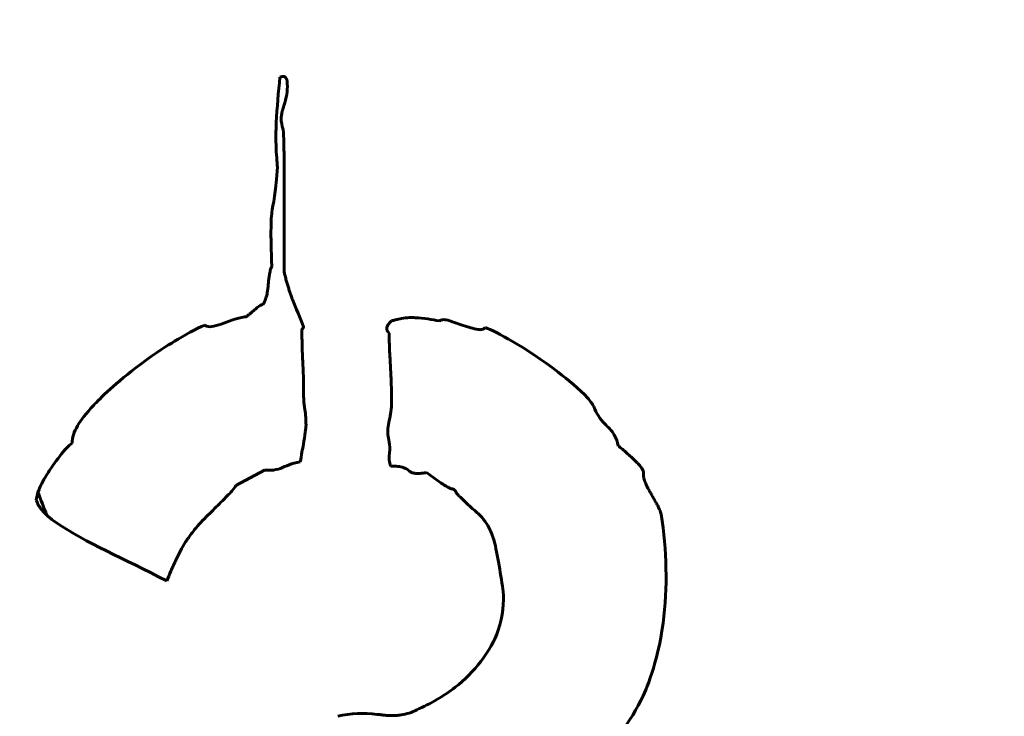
# Model space of a CAD drawing. Header units: millimetres. Extents: x -223 to 223, y -327 to 329.
# Tile 6 of 13: x -92 to -77, y 152 to 162. Entities that reach past the tile are written whole.
import ezdxf

# ---------------------------------------------------------------- set-up
doc = ezdxf.new("R2010")
doc.units = ezdxf.units.MM
doc.linetypes.add('K5LT_BASIC', pattern=[0])
doc.layers.add('Системный слой (1)', color=7, linetype='Continuous', true_color=0x6c6c6c)

# ---------------------------------------------------------------- blocks, each defined once
blk = doc.blocks.new('U0')
at = {"layer": 'Системный слой (1)', "color": 143, "linetype": 'K5LT_BASIC', "lineweight": 60, "true_color": 0x33acca}
for start, end in [(200.8208, 201.4942), (219.7953, 224.2095)]:
    blk.add_arc((-61.035, 166.765), 32.489, start, end, dxfattribs=at)

msp = doc.modelspace()

# ---------------------------------------------------------------- linework, layer by layer
at = {"layer": 'Системный слой (1)', "color": 143, "linetype": 'K5LT_BASIC', "lineweight": 60, "true_color": 0x33acca}
for p, q in [((-87.609, 158.623), (-87.609, 160.168)), ((-88.35, 155.319), (-87.911, 155.557)), ((-87.911, 155.557), (-87.81, 155.557)), ((-85.411, 155.52), (-85.185, 155.356))]:
    msp.add_line(p, q, dxfattribs=at)
msp.add_circle((-61.035, 166.765), 160, dxfattribs=at)
for radius, start, end in [(140, 161.74727, 261.6053), (52.299, 161.098, 261.7041)]:
    msp.add_arc((-61.035, 166.765), radius, start, end, dxfattribs=at)
for points, knots in [([(-87.672, 161.613), (-87.696, 161.381), (-87.715, 161.148), (-87.729, 160.91), (-87.729, 160.905), (-87.73, 160.881), (-87.731, 160.859), (-87.733, 160.802), (-87.734, 160.766), (-87.735, 160.664), (-87.734, 160.591), (-87.728, 160.451), (-87.724, 160.39), (-87.716, 160.294), (-87.713, 160.263), (-87.71, 160.231)], [0, 0, 0, 0, 0.06978716, 0.06978716, 0.07123739, 0.07123739, 0.075861, 0.075861, 0.08113952, 0.08113952, 0.08916839, 0.08916839, 0.09464337, 0.09464337, 0.09719726, 0.09719726, 0.09719726, 0.09719726]), ([(-87.559, 161.512), (-87.559, 161.527), (-87.56, 161.541), (-87.563, 161.562), (-87.564, 161.569), (-87.569, 161.585), (-87.573, 161.595), (-87.583, 161.609), (-87.588, 161.614), (-87.6, 161.621), (-87.606, 161.623), (-87.62, 161.626), (-87.628, 161.625), (-87.648, 161.622), (-87.661, 161.618), (-87.672, 161.613)], [0, 0, 0, 0, 0.00440304, 0.00440304, 0.00658484, 0.00658484, 0.01014157, 0.01014157, 0.01249023, 0.01249023, 0.01463206, 0.01463206, 0.01734452, 0.01734452, 0.02156602, 0.02156602, 0.02156602, 0.02156602]), ([(-87.622, 160.809), (-87.643, 160.865), (-87.653, 160.923), (-87.651, 161.006), (-87.649, 161.028), (-87.642, 161.066), (-87.639, 161.083), (-87.631, 161.113), (-87.627, 161.126), (-87.621, 161.146), (-87.618, 161.154), (-87.614, 161.165), (-87.612, 161.17), (-87.591, 161.231), (-87.575, 161.29), (-87.558, 161.403), (-87.555, 161.458), (-87.559, 161.512)], [0, 0, 0, 0, 0.0180804, 0.0180804, 0.024974, 0.024974, 0.0312965, 0.0312965, 0.0370731, 0.0370731, 0.0411477, 0.0411477, 0.0442522, 0.0442522, 0.086074, 0.086074, 0.1240692, 0.1240692, 0.1240692, 0.1240692]), ([(-87.609, 160.168), (-87.609, 160.18), (-87.609, 160.193), (-87.609, 160.218), (-87.609, 160.231), (-87.609, 160.258), (-87.609, 160.271), (-87.609, 160.299), (-87.609, 160.313), (-87.609, 160.341), (-87.609, 160.355), (-87.609, 160.384), (-87.609, 160.399), (-87.609, 160.422), (-87.609, 160.43), (-87.609, 160.441), (-87.609, 160.444), (-87.609, 160.458), (-87.609, 160.469), (-87.61, 160.492), (-87.61, 160.504), (-87.61, 160.529), (-87.61, 160.542), (-87.611, 160.571), (-87.611, 160.587), (-87.612, 160.607), (-87.612, 160.611), (-87.615, 160.68), (-87.618, 160.744), (-87.622, 160.809)], [0, 0, 0, 0, 0.00370785, 0.00370785, 0.00754598, 0.00754598, 0.01152458, 0.01152458, 0.01573004, 0.01573004, 0.02006436, 0.02006436, 0.02456659, 0.02456659, 0.02701382, 0.02701382, 0.02795407, 0.02795407, 0.03114549, 0.03114549, 0.03416453, 0.03416453, 0.03700089, 0.03700089, 0.03961051, 0.03961051, 0.04019853, 0.04019853, 0.04958446, 0.04958446, 0.04958446, 0.04958446]), ([(-87.71, 160.231), (-87.751, 159.648), (-87.794, 159.644), (-87.806, 159.427), (-87.81, 159.339), (-87.81, 159.104), (-87.808, 158.974), (-87.798, 158.698)], [0, 0, 0, 0, 0.1752888, 0.1752888, 0.20438, 0.20438, 0.220577, 0.220577, 0.220577, 0.220577]), ([(-87.798, 158.698), (-87.804, 158.685), (-87.81, 158.67), (-87.819, 158.641), (-87.822, 158.627), (-87.827, 158.603), (-87.83, 158.593), (-87.834, 158.571), (-87.835, 158.56), (-87.839, 158.538), (-87.841, 158.526), (-87.844, 158.503), (-87.845, 158.491), (-87.848, 158.466), (-87.849, 158.454), (-87.852, 158.429), (-87.853, 158.416), (-87.855, 158.39), (-87.857, 158.377), (-87.859, 158.352), (-87.861, 158.34), (-87.863, 158.325), (-87.863, 158.323), (-87.868, 158.29), (-87.874, 158.258), (-87.885, 158.214), (-87.889, 158.202), (-87.899, 158.173), (-87.906, 158.155), (-87.921, 158.127), (-87.928, 158.117), (-87.936, 158.108)], [0, 0, 0, 0, 0.00435128, 0.00435128, 0.00786758, 0.00786758, 0.0106255, 0.0106255, 0.01348661, 0.01348661, 0.01645644, 0.01645644, 0.01958134, 0.01958134, 0.02283022, 0.02283022, 0.02607187, 0.02607187, 0.02934797, 0.02934797, 0.03257441, 0.03257441, 0.033286, 0.033286, 0.04150498, 0.04150498, 0.04479683, 0.04479683, 0.04994653, 0.04994653, 0.05357008, 0.05357008, 0.05357008, 0.05357008]), ([(-87.308, 157.768), (-87.365, 157.908), (-87.422, 158.048), (-87.479, 158.193), (-87.481, 158.197), (-87.49, 158.22), (-87.496, 158.239), (-87.51, 158.276), (-87.516, 158.295), (-87.529, 158.332), (-87.536, 158.352), (-87.548, 158.391), (-87.554, 158.411), (-87.566, 158.453), (-87.572, 158.474), (-87.585, 158.52), (-87.591, 158.543), (-87.601, 158.585), (-87.605, 158.604), (-87.609, 158.623)], [0, 0, 0, 0, 0.04535735, 0.04535735, 0.04667738, 0.04667738, 0.05288677, 0.05288677, 0.05908435, 0.05908435, 0.0651096, 0.0651096, 0.07072103, 0.07072103, 0.0760888, 0.0760888, 0.08110675, 0.08110675, 0.08451353, 0.08451353, 0.08451353, 0.08451353]), ([(-87.936, 158.108), (-87.937, 158.108), (-87.939, 158.109), (-87.943, 158.109), (-87.945, 158.109), (-87.953, 158.107), (-87.959, 158.105), (-87.982, 158.094), (-88.003, 158.079), (-88.06, 158.033), (-88.097, 157.998), (-88.155, 157.95), (-88.17, 157.938), (-88.185, 157.927), (-88.19, 157.924), (-88.194, 157.921), (-88.196, 157.92), (-88.198, 157.919), (-88.199, 157.919), (-88.2, 157.919)], [0, 0, 0, 0, 0.0004674, 0.0004674, 0.00121039, 0.00121039, 0.00284134, 0.00284134, 0.00790669, 0.00790669, 0.01896028, 0.01896028, 0.02156252, 0.02156252, 0.02231011, 0.02231011, 0.02255074, 0.02255074, 0.02273841, 0.02273841, 0.02273841, 0.02273841]), ([(-88.2, 157.919), (-88.225, 157.919), (-88.256, 157.913), (-88.396, 157.88), (-88.517, 157.826), (-88.666, 157.78), (-88.715, 157.769), (-88.769, 157.768), (-88.785, 157.77), (-88.805, 157.776), (-88.81, 157.779), (-88.82, 157.785), (-88.824, 157.789), (-88.828, 157.793)], [0, 0, 0, 0, 0.00750928, 0.00750928, 0.03654061, 0.03654061, 0.0515207, 0.0515207, 0.05717501, 0.05717501, 0.0594853, 0.0594853, 0.06161349, 0.06161349, 0.06161349, 0.06161349]), ([(-85.21, 157.856), (-85.332, 157.881), (-85.456, 157.898), (-85.583, 157.907), (-85.586, 157.907), (-85.6, 157.908), (-85.611, 157.908), (-85.641, 157.909), (-85.659, 157.909), (-85.713, 157.906), (-85.753, 157.903), (-85.827, 157.89), (-85.858, 157.883), (-85.911, 157.869), (-85.93, 157.863), (-85.951, 157.856)], [0, 0, 0, 0, 0.03752766, 0.03752766, 0.03840711, 0.03840711, 0.04085269, 0.04085269, 0.04360716, 0.04360716, 0.04819142, 0.04819142, 0.05108718, 0.05108718, 0.05277568, 0.05277568, 0.05277568, 0.05277568]), ([(-84.506, 157.756), (-84.512, 157.748), (-84.52, 157.741), (-84.538, 157.73), (-84.549, 157.727), (-84.577, 157.721), (-84.596, 157.722), (-84.654, 157.729), (-84.693, 157.741), (-84.744, 157.755), (-84.834, 157.78), (-85.078, 157.865), (-85.101, 157.873), (-85.143, 157.878), (-85.158, 157.877), (-85.179, 157.872), (-85.186, 157.87), (-85.198, 157.864), (-85.204, 157.86), (-85.21, 157.856)], [0, 0, 0, 0, 0.00307869, 0.00307869, 0.00642456, 0.00642456, 0.0118247, 0.0118247, 0.02394077, 0.02394077, 0.02781561, 0.02781561, 0.0291885, 0.0291885, 0.02995416, 0.02995416, 0.03030376, 0.03030376, 0.03064908, 0.03064908, 0.03064908, 0.03064908]), ([(-88.828, 157.793), (-88.958, 157.743), (-89.149, 157.633), (-89.403, 157.479), (-89.58, 157.37), (-90.212, 156.898), (-90.446, 156.66), (-90.664, 156.428), (-90.739, 156.332), (-90.817, 156.196), (-90.839, 156.149), (-90.868, 156.059), (-90.876, 156.015), (-90.876, 155.972)], [0, 0, 0, 0, 0.0419355, 0.0419355, 0.0714968, 0.0714968, 0.1206049, 0.1206049, 0.1819404, 0.1819404, 0.2116806, 0.2116806, 0.2369975, 0.2369975, 0.2369975, 0.2369975]), ([(-87.333, 157.705), (-87.333, 157.713), (-87.332, 157.722), (-87.327, 157.734), (-87.325, 157.738), (-87.321, 157.743), (-87.321, 157.743), (-87.319, 157.744), (-87.318, 157.745), (-87.316, 157.748), (-87.314, 157.75), (-87.311, 157.755), (-87.31, 157.757), (-87.308, 157.763), (-87.308, 157.766), (-87.308, 157.768)], [0, 0, 0, 0, 0.002377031, 0.002377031, 0.003951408, 0.003951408, 0.004059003, 0.004059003, 0.004394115, 0.004394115, 0.004727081, 0.004727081, 0.005142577, 0.005142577, 0.005524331, 0.005524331, 0.005524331, 0.005524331]), ([(-85.951, 157.856), (-85.966, 157.844), (-85.981, 157.83), (-85.998, 157.81), (-86.002, 157.805), (-86.013, 157.788), (-86.02, 157.775), (-86.025, 157.749), (-86.026, 157.739), (-86.021, 157.717), (-86.017, 157.706), (-86.005, 157.686), (-85.997, 157.676), (-85.989, 157.668)], [0, 0, 0, 0, 0.00583626, 0.00583626, 0.00762136, 0.00762136, 0.01202, 0.01202, 0.01533636, 0.01533636, 0.01871127, 0.01871127, 0.02235337, 0.02235337, 0.02235337, 0.02235337]), ([(-82.835, 156.537), (-82.858, 156.582), (-82.893, 156.629), (-83.048, 156.804), (-83.239, 156.957), (-83.889, 157.459), (-84.347, 157.692), (-84.506, 157.756)], [0, 0, 0, 0, 0.0150689, 0.0150689, 0.0614943, 0.0614943, 0.2288206, 0.2288206, 0.2288206, 0.2288206]), ([(-87.308, 156.763), (-87.308, 156.922), (-87.312, 157.082), (-87.325, 157.317), (-87.328, 157.393), (-87.332, 157.548), (-87.333, 157.627), (-87.333, 157.705)], [0, 0, 0, 0, 0.04761875, 0.04761875, 0.07056679, 0.07056679, 0.0941234, 0.0941234, 0.0941234, 0.0941234]), ([(-85.989, 157.668), (-85.989, 157.644), (-85.988, 157.618), (-85.987, 157.561), (-85.986, 157.53), (-85.984, 157.46), (-85.982, 157.42), (-85.979, 157.345), (-85.977, 157.31), (-85.973, 157.247), (-85.972, 157.219), (-85.97, 157.19), (-85.97, 157.187), (-85.97, 157.182), (-85.97, 157.179), (-85.969, 157.164), (-85.968, 157.148), (-85.966, 157.109), (-85.964, 157.084), (-85.961, 157.025), (-85.96, 156.988), (-85.956, 156.899), (-85.954, 156.845), (-85.952, 156.744), (-85.951, 156.698), (-85.951, 156.638), (-85.951, 156.625), (-85.951, 156.613)], [0, 0, 0, 0, 0.00722876, 0.00722876, 0.01505556, 0.01505556, 0.02480732, 0.02480732, 0.03360466, 0.03360466, 0.04142271, 0.04142271, 0.04235768, 0.04235768, 0.04313208, 0.04313208, 0.0464112, 0.0464112, 0.04999479, 0.04999479, 0.05425438, 0.05425438, 0.05946408, 0.05946408, 0.06354999, 0.06354999, 0.06467378, 0.06467378, 0.06467378, 0.06467378]), ([(-87.27, 156.248), (-87.27, 156.33), (-87.276, 156.412), (-87.289, 156.495), (-87.289, 156.497), (-87.294, 156.523), (-87.297, 156.548), (-87.301, 156.589), (-87.302, 156.605), (-87.306, 156.668), (-87.308, 156.716), (-87.308, 156.763)], [0, 0, 0, 0, 0.02463754, 0.02463754, 0.02520988, 0.02520988, 0.03266501, 0.03266501, 0.03743711, 0.03743711, 0.05169522, 0.05169522, 0.05169522, 0.05169522]), ([(-85.951, 156.613), (-85.951, 156.561), (-85.954, 156.509), (-85.966, 156.413), (-85.975, 156.368), (-85.989, 156.324)], [0, 0, 0, 0, 0.0153936, 0.0153936, 0.02919637, 0.02919637, 0.02919637, 0.02919637]), ([(-82.459, 155.934), (-82.468, 155.993), (-82.488, 156.048), (-82.562, 156.175), (-82.615, 156.22), (-82.735, 156.345), (-82.796, 156.435), (-82.835, 156.537)], [0, 0, 0, 0, 0.0178555, 0.0178555, 0.04415268, 0.04415268, 0.08908349, 0.08908349, 0.08908349, 0.08908349]), ([(-87.308, 155.959), (-87.3, 156.019), (-87.292, 156.082), (-87.282, 156.143), (-87.282, 156.145), (-87.281, 156.151), (-87.28, 156.156), (-87.279, 156.168), (-87.278, 156.175), (-87.275, 156.194), (-87.273, 156.207), (-87.271, 156.226), (-87.271, 156.233), (-87.27, 156.243), (-87.27, 156.246), (-87.27, 156.248)], [0, 0, 0, 0, 0.01815188, 0.01815188, 0.01863521, 0.01863521, 0.01947096, 0.01947096, 0.02042584, 0.02042584, 0.02192868, 0.02192868, 0.02289773, 0.02289773, 0.02343153, 0.02343153, 0.02343153, 0.02343153]), ([(-85.989, 156.324), (-86.007, 156.243), (-86.016, 156.158), (-85.992, 156.004), (-85.962, 155.918), (-85.989, 155.771)], [0, 0, 0, 0, 0.02479829, 0.02479829, 0.04675259, 0.04675259, 0.04675259, 0.04675259]), ([(-90.876, 155.972), (-90.902, 155.956), (-90.928, 155.932), (-91.035, 155.822), (-91.102, 155.723), (-91.22, 155.56), (-91.246, 155.523), (-91.332, 155.384), (-91.367, 155.305), (-91.413, 155.193), (-91.428, 155.136), (-91.428, 155.092)], [0, 0, 0, 0, 0.0091767, 0.0091767, 0.0403748, 0.0403748, 0.0622082, 0.0622082, 0.114723, 0.114723, 0.191183, 0.191183, 0.191183, 0.191183]), ([(-87.358, 155.683), (-87.35, 155.733), (-87.342, 155.784), (-87.325, 155.875), (-87.317, 155.918), (-87.308, 155.959)], [0, 0, 0, 0, 0.01516235, 0.01516235, 0.02782462, 0.02782462, 0.02782462, 0.02782462]), ([(-82.069, 155.482), (-82.066, 155.491), (-82.065, 155.5), (-82.066, 155.522), (-82.069, 155.535), (-82.079, 155.56), (-82.086, 155.573), (-82.1, 155.595), (-82.106, 155.604), (-82.127, 155.631), (-82.143, 155.65), (-82.167, 155.674), (-82.173, 155.681), (-82.182, 155.689), (-82.185, 155.692), (-82.198, 155.704), (-82.211, 155.717), (-82.239, 155.744), (-82.255, 155.758), (-82.286, 155.787), (-82.302, 155.801), (-82.32, 155.817), (-82.322, 155.819), (-82.368, 155.859), (-82.413, 155.898), (-82.459, 155.934)], [0, 0, 0, 0, 0.00283477, 0.00283477, 0.00664868, 0.00664868, 0.0109044, 0.0109044, 0.01407113, 0.01407113, 0.02128094, 0.02128094, 0.02399159, 0.02399159, 0.02498952, 0.02498952, 0.02779186, 0.02779186, 0.03023445, 0.03023445, 0.03244019, 0.03244019, 0.03267704, 0.03267704, 0.03842194, 0.03842194, 0.03842194, 0.03842194]), ([(-85.989, 155.771), (-85.989, 155.745), (-85.987, 155.717), (-85.983, 155.688), (-85.983, 155.686), (-85.979, 155.665), (-85.975, 155.647), (-85.967, 155.627), (-85.965, 155.623), (-85.964, 155.62)], [0, 0, 0, 0, 0.00783585, 0.00783585, 0.0086316, 0.0086316, 0.01396166, 0.01396166, 0.01504514, 0.01504514, 0.01504514, 0.01504514]), ([(-87.81, 155.557), (-87.761, 155.557), (-87.712, 155.568), (-87.576, 155.616), (-87.502, 155.668), (-87.358, 155.683)], [0, 0, 0, 0, 0.01493042, 0.01493042, 0.04325824, 0.04325824, 0.04325824, 0.04325824]), ([(-85.964, 155.62), (-85.935, 155.62), (-85.906, 155.619), (-85.846, 155.614), (-85.815, 155.61), (-85.769, 155.598), (-85.751, 155.592), (-85.724, 155.58), (-85.715, 155.574), (-85.703, 155.566), (-85.701, 155.564), (-85.696, 155.559), (-85.693, 155.557), (-85.69, 155.554), (-85.688, 155.552), (-85.685, 155.549), (-85.683, 155.547), (-85.679, 155.543), (-85.677, 155.541), (-85.672, 155.537), (-85.669, 155.536), (-85.652, 155.525), (-85.636, 155.519), (-85.603, 155.51), (-85.585, 155.508), (-85.554, 155.506), (-85.542, 155.506), (-85.502, 155.507), (-85.473, 155.51), (-85.433, 155.516), (-85.422, 155.518), (-85.411, 155.52)], [0, 0, 0, 0, 0.00861702, 0.00861702, 0.01840189, 0.01840189, 0.02504094, 0.02504094, 0.02894331, 0.02894331, 0.03045558, 0.03045558, 0.03209727, 0.03209727, 0.03320623, 0.03320623, 0.03485287, 0.03485287, 0.03638981, 0.03638981, 0.03792676, 0.03792676, 0.04474279, 0.04474279, 0.05202891, 0.05202891, 0.05682735, 0.05682735, 0.06839742, 0.06839742, 0.07304502, 0.07304502, 0.07304502, 0.07304502]), ([(-81.793, 154.879), (-81.798, 154.899), (-81.808, 154.923), (-81.826, 154.963), (-81.834, 154.979), (-81.846, 155.004), (-81.85, 155.012), (-81.86, 155.031), (-81.865, 155.041), (-81.876, 155.061), (-81.881, 155.071), (-81.892, 155.091), (-81.898, 155.101), (-81.909, 155.121), (-81.915, 155.131), (-81.927, 155.152), (-81.933, 155.162), (-81.94, 155.175), (-81.942, 155.178), (-81.949, 155.191), (-81.955, 155.201), (-81.966, 155.22), (-81.972, 155.23), (-81.982, 155.249), (-81.987, 155.258), (-81.997, 155.276), (-82.001, 155.284), (-82.017, 155.315), (-82.028, 155.34), (-82.044, 155.378), (-82.049, 155.391), (-82.059, 155.422), (-82.064, 155.44), (-82.068, 155.465), (-82.069, 155.474), (-82.069, 155.482)], [0, 0, 0, 0, 0.00636143, 0.00636143, 0.01047254, 0.01047254, 0.01272286, 0.01272286, 0.01554727, 0.01554727, 0.01849468, 0.01849468, 0.02163513, 0.02163513, 0.02488475, 0.02488475, 0.02825135, 0.02825135, 0.02910561, 0.02910561, 0.03240543, 0.03240543, 0.03564842, 0.03564842, 0.03873539, 0.03873539, 0.04132662, 0.04132662, 0.04851588, 0.04851588, 0.05214186, 0.05214186, 0.05757556, 0.05757556, 0.06047644, 0.06047644, 0.06047644, 0.06047644]), ([(-88.727, 154.917), (-88.662, 154.981), (-88.598, 155.046), (-88.506, 155.138), (-88.456, 155.188), (-88.391, 155.262), (-88.366, 155.293), (-88.35, 155.319)], [0, 0, 0, 0, 0.0275656, 0.0275656, 0.03904104, 0.03904104, 0.04555779, 0.04555779, 0.04555779, 0.04555779]), ([(-85.185, 155.356), (-85.174, 155.349), (-85.162, 155.342), (-85.137, 155.326), (-85.124, 155.318), (-85.1, 155.305), (-85.089, 155.298), (-85.078, 155.292), (-85.076, 155.291), (-85.068, 155.287), (-85.06, 155.282), (-85.048, 155.277), (-85.045, 155.275), (-85.036, 155.272), (-85.03, 155.27), (-85.024, 155.269), (-85.023, 155.268), (-85.021, 155.268)], [0, 0, 0, 0, 0.00382558, 0.00382558, 0.00763571, 0.00763571, 0.01093068, 0.01093068, 0.01144585, 0.01144585, 0.01373628, 0.01373628, 0.01486688, 0.01486688, 0.01657299, 0.01657299, 0.01729119, 0.01729119, 0.01729119, 0.01729119]), ([(-85.021, 155.268), (-85.014, 155.268), (-85.007, 155.267), (-84.994, 155.261), (-84.988, 155.257), (-84.975, 155.245), (-84.968, 155.235), (-84.961, 155.224), (-84.961, 155.222), (-84.959, 155.22), (-84.959, 155.219), (-84.958, 155.217), (-84.958, 155.216), (-84.957, 155.215), (-84.956, 155.214), (-84.955, 155.212), (-84.955, 155.212), (-84.951, 155.205), (-84.945, 155.198), (-84.933, 155.185), (-84.928, 155.179), (-84.92, 155.17), (-84.917, 155.167), (-84.883, 155.132), (-84.839, 155.09), (-84.763, 155.019), (-84.735, 154.993), (-84.681, 154.945), (-84.655, 154.922), (-84.622, 154.893), (-84.614, 154.886), (-84.607, 154.879)], [0, 0, 0, 0, 0.00212495, 0.00212495, 0.00433052, 0.00433052, 0.00766737, 0.00766737, 0.00833908, 0.00833908, 0.00878657, 0.00878657, 0.0092681, 0.0092681, 0.00973629, 0.00973629, 0.00992804, 0.00992804, 0.01241274, 0.01241274, 0.01439644, 0.01439644, 0.01541925, 0.01541925, 0.02763935, 0.02763935, 0.03422473, 0.03422473, 0.03995833, 0.03995833, 0.04174911, 0.04174911, 0.04174911, 0.04174911]), ([(-91.428, 155.092), (-91.409, 155.038), (-91.379, 154.989), (-91.265, 154.848), (-91.164, 154.779), (-90.648, 154.427), (-90.099, 154.207), (-89.418, 153.849)], [0, 0, 0, 0, 0.0172442, 0.0172442, 0.0542056, 0.0542056, 0.427418, 0.427418, 0.427418, 0.427418]), ([(-89.418, 153.849), (-89.398, 153.899), (-89.376, 153.95), (-89.327, 154.061), (-89.3, 154.122), (-89.218, 154.293), (-89.161, 154.398), (-89.103, 154.485), (-89.102, 154.486), (-89.094, 154.499), (-89.084, 154.512), (-89.06, 154.547), (-89.044, 154.568), (-89.002, 154.623), (-88.974, 154.657), (-88.874, 154.772), (-88.801, 154.846), (-88.727, 154.917)], [0, 0, 0, 0, 0.0162674, 0.0162674, 0.0353925, 0.0353925, 0.0724234, 0.0724234, 0.0730619, 0.0730619, 0.0777343, 0.0777343, 0.0834371, 0.0834371, 0.0903961, 0.0903961, 0.1045231, 0.1045231, 0.1045231, 0.1045231]), ([(-84.607, 154.879), (-84.534, 154.811), (-84.477, 154.73), (-84.407, 154.584), (-84.386, 154.524), (-84.321, 154.291), (-84.262, 153.893), (-84.23, 153.685)], [0, 0, 0, 0, 0.029917, 0.029917, 0.0487312, 0.0487312, 0.1025806, 0.1025806, 0.1025806, 0.1025806]), ([(-82.936, 150.959), (-82.594, 151.255), (-82.312, 151.6), (-82.025, 152.175), (-81.851, 152.56), (-81.692, 153.757), (-81.71, 154.322), (-81.793, 154.879)], [0, 0, 0, 0, 0.1358823, 0.1358823, 0.1931286, 0.1931286, 0.2431586, 0.2431586, 0.2431586, 0.2431586]), ([(-84.23, 153.685), (-84.221, 153.531), (-84.233, 153.308), (-84.362, 152.929), (-84.454, 152.764), (-84.687, 152.464), (-84.828, 152.323), (-85.147, 152.072), (-85.355, 151.957), (-85.562, 151.864)], [0, 0, 0, 0, 0.0464824, 0.0464824, 0.08134, 0.08134, 0.1128995, 0.1128995, 0.1526817, 0.1526817, 0.1526817, 0.1526817]), ([(-85.562, 151.864), (-85.637, 151.822), (-85.719, 151.797), (-85.831, 151.78), (-85.885, 151.775), (-85.935, 151.774), (-85.984, 151.774), (-86.008, 151.776), (-86.053, 151.779), (-86.075, 151.781), (-86.108, 151.785), (-86.121, 151.787), (-86.148, 151.791), (-86.161, 151.792), (-86.377, 151.819), (-86.581, 151.813), (-86.78, 151.763)], [0, 0, 0, 0, 0.0259188, 0.0259188, 0.0341789, 0.0425441, 0.0425441, 0.0509708, 0.0509708, 0.0594979, 0.0594979, 0.0652157, 0.0652157, 0.0721037, 0.0721037, 0.1849766, 0.1849766, 0.1849766, 0.1849766])]:
    msp.add_open_spline(points, degree=3, knots=knots, dxfattribs=at)

# ---------------------------------------------------------------- block references
at = {"layer": 'Системный слой (1)'}
msp.add_blockref('U0', (0, 0), dxfattribs=at)

doc.saveas('drawing.dxf')
